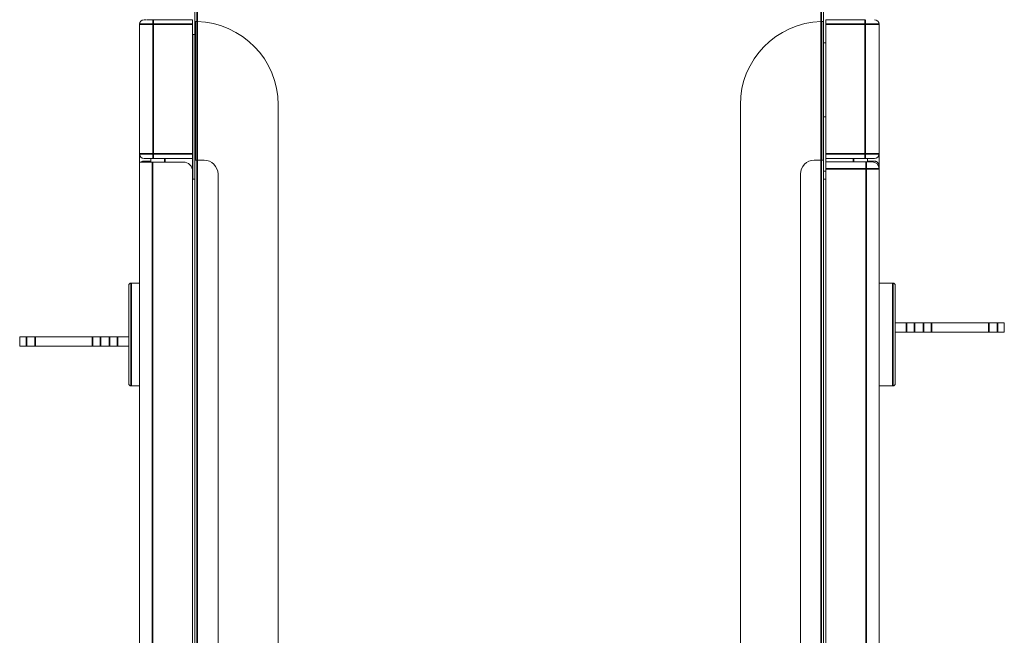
# Model space of a CAD drawing. Header units: millimetres. Extents: x 4 to 1188, y 1 to 840.
# Tile 22 of 256: x 305 to 333, y 224 to 241. Entities that reach past the tile are written whole.
import ezdxf

# ---------------------------------------------------------------- set-up
doc = ezdxf.new("R2010")
doc.units = ezdxf.units.MM
doc.layers.add('1', color=7, linetype='Continuous')

msp = doc.modelspace()

# ---------------------------------------------------------------- linework, layer by layer
at = {"layer": '1', "color": 154, "linetype": 'Continuous', "lineweight": 13}
for p, q in [((309.6316, 241.3118), (309.6316, 247.3651)), ((327.7649, 247.3651), (327.7649, 241.3118)), ((308.0316, 241.2318), (308.0316, 237.4985)), ((308.1649, 241.3651), (308.2316, 241.3651)), ((308.2552, 241.3651), (308.4316, 241.3651)), ((309.5649, 241.3651), (308.4316, 241.3651)), ((309.5649, 241.2318), (309.5649, 241.3651)), ((309.5649, 237.4985), (309.5649, 241.2318)), ((309.6983, 241.3118), (309.6316, 241.3118)), ((309.6316, 241.3117), (309.6316, 237.3117)), ((309.6449, 241.3118), (309.6449, 237.3118)), ((309.6983, 241.3118), (309.6983, 241.3109)), ((327.7649, 241.3118), (327.6983, 241.3118)), ((327.6983, 241.3109), (327.6983, 241.3118)), ((327.7516, 241.3118), (327.7516, 237.3118)), ((327.7649, 237.3117), (327.7649, 241.3117)), ((327.8316, 241.2318), (327.8316, 241.3651)), ((327.8316, 241.3651), (328.9649, 241.3651)), ((327.8316, 237.4985), (327.8316, 241.2318)), ((329.3649, 241.2318), (329.3649, 237.4985)), ((309.5716, 240.9403), (309.6316, 240.9403)), ((309.5716, 240.9403), (309.5716, 236.764)), ((309.5716, 240.5651), (309.5649, 240.5651)), ((327.8316, 240.6985), (327.7649, 240.6985)), ((309.5716, 240.0551), (309.5649, 240.0551)), ((312.0316, 63.8185), (312.0316, 238.9118)), ((325.3649, 63.8185), (325.3649, 238.9118)), ((327.8316, 238.5651), (327.7649, 238.5651)), ((309.5716, 237.9618), (309.5649, 237.9618)), ((308.0316, 237.4985), (308.0316, 237.2585)), ((309.5649, 237.3651), (309.5649, 237.4985)), ((309.5649, 237.4285), (309.5716, 237.4285)), ((327.8316, 237.3651), (327.8316, 237.4985)), ((329.3649, 237.4985), (329.3649, 237.1522)), ((308.0316, 237.2585), (308.4049, 237.2585)), ((308.0316, 237.2585), (308.0316, 65.4585)), ((308.1649, 237.3651), (308.4316, 237.3651)), ((308.1649, 237.2851), (308.2316, 237.2851)), ((308.3649, 237.2851), (308.2316, 237.2851)), ((308.3649, 237.3651), (308.3649, 237.2585)), ((308.4049, 237.2585), (309.2983, 237.2585)), ((308.4316, 237.3651), (309.5649, 237.3651)), ((309.5649, 236.9918), (309.5649, 237.3651)), ((309.6316, 237.3118), (309.6983, 237.3118)), ((309.6316, 65.4185), (309.6316, 237.3118)), ((309.8983, 237.3118), (309.6983, 237.3118)), ((327.4983, 237.3118), (327.6983, 237.3118)), ((327.7649, 237.3118), (327.6983, 237.3118)), ((327.7649, 237.3118), (327.7649, 65.4185)), ((327.8316, 237.2651), (327.8316, 237.3651)), ((328.9649, 237.3651), (327.8316, 237.3651)), ((327.8316, 237.0651), (327.8316, 237.2651)), ((327.8316, 237.2651), (328.9916, 237.2651)), ((329.2316, 237.3651), (328.9649, 237.3651)), ((328.9916, 237.2651), (329.1649, 237.2651)), ((329.0316, 237.3651), (329.0316, 237.2651)), ((329.1649, 237.2851), (329.0316, 237.2851)), ((329.1649, 237.2851), (329.2316, 237.2851)), ((329.3649, 237.1518), (329.3649, 237.0651)), ((309.5716, 236.9918), (309.5649, 236.9918)), ((309.5649, 236.9918), (309.5649, 65.7251)), ((309.5649, 236.8985), (309.5716, 236.8985)), ((310.2983, 236.9118), (310.2983, 65.8185)), ((327.0983, 236.9118), (327.0983, 65.8185)), ((327.8316, 236.9985), (327.7649, 236.9985)), ((327.8316, 65.6651), (327.8316, 237.0651)), ((329.3649, 65.6651), (329.3649, 237.0651)), ((309.5649, 236.7651), (309.6316, 236.7651)), ((327.7649, 236.7651), (327.8316, 236.7651)), ((308.0316, 233.7685), (307.7916, 233.7685)), ((329.7649, 233.7685), (329.3649, 233.7685)), ((307.7249, 230.8685), (307.7249, 233.7018)), ((329.8316, 233.7018), (329.8316, 230.8685)), ((329.8315, 232.6185), (330.1576, 232.6185)), ((330.1576, 232.6185), (330.3886, 232.6185)), ((330.3886, 232.6185), (330.6503, 232.6185)), ((330.6503, 232.6185), (330.8812, 232.6185)), ((330.8812, 232.6185), (332.529, 232.6185)), ((332.529, 232.6185), (332.7812, 232.6185)), ((332.7812, 232.6185), (332.9783, 232.6185)), ((332.9783, 232.3518), (332.9783, 232.6185)), ((329.8315, 232.3518), (330.1576, 232.3518)), ((330.3886, 232.3518), (330.1576, 232.3518)), ((330.3886, 232.3518), (330.6503, 232.3518)), ((330.8812, 232.3518), (330.6503, 232.3518)), ((330.8812, 232.3518), (332.529, 232.3518)), ((332.7812, 232.3518), (332.529, 232.3518)), ((332.7812, 232.3518), (332.9783, 232.3518)), ((304.5783, 232.2185), (304.5783, 231.9518)), ((304.7753, 232.2185), (304.5783, 232.2185)), ((304.7753, 232.2185), (305.0275, 232.2185)), ((306.6753, 232.2185), (305.0275, 232.2185)), ((306.6753, 232.2185), (306.9062, 232.2185)), ((307.1679, 232.2185), (306.9062, 232.2185)), ((307.1679, 232.2185), (307.3989, 232.2185)), ((307.725, 232.2185), (307.3989, 232.2185)), ((304.7753, 231.9518), (304.5783, 231.9518)), ((305.0275, 231.9518), (304.7753, 231.9518)), ((306.6753, 231.9518), (305.0275, 231.9518)), ((306.9062, 231.9518), (306.6753, 231.9518)), ((307.1679, 231.9518), (306.9062, 231.9518)), ((307.3989, 231.9518), (307.1679, 231.9518)), ((307.725, 231.9518), (307.3989, 231.9518)), ((307.7916, 230.8018), (308.0316, 230.8018)), ((329.3649, 230.8018), (329.7649, 230.8018))]:
    msp.add_line(p, q, dxfattribs=at)
at = {"layer": '1', "color": 154, "linetype": 'Continuous', "lineweight": 35}
for p, q in [((309.6983, 247.3651), (309.6983, 241.3118)), ((327.6983, 241.3118), (327.6983, 247.3651)), ((308.0316, 241.2318), (308.4316, 241.2318)), ((308.4316, 241.2318), (308.4316, 241.3651)), ((308.4316, 237.4985), (308.4316, 241.2318)), ((308.4316, 241.2318), (309.5649, 241.2318)), ((309.6983, 241.3109), (309.6983, 237.3118)), ((327.6983, 241.3109), (327.6983, 237.3118)), ((328.9649, 241.2318), (327.8316, 241.2318)), ((328.9649, 241.2318), (328.9649, 241.3651)), ((328.9649, 237.4985), (328.9649, 241.2318)), ((329.3649, 241.2318), (328.9649, 241.2318)), ((308.0316, 237.4985), (308.4316, 237.4985)), ((309.5649, 237.4985), (308.4316, 237.4985)), ((308.4316, 237.3651), (308.4316, 237.4985)), ((327.8316, 237.4985), (328.9649, 237.4985)), ((328.9649, 237.3651), (328.9649, 237.4985)), ((329.3649, 237.4985), (328.9649, 237.4985)), ((308.2316, 237.2851), (308.2316, 237.2585)), ((308.4049, 237.2585), (308.4049, 65.4585)), ((308.7649, 237.2585), (308.7649, 237.3651)), ((309.6983, 237.3118), (309.6983, 65.4185)), ((327.6983, 65.4185), (327.6983, 237.3118)), ((328.6316, 237.2651), (328.6316, 237.3651)), ((328.9916, 237.2651), (328.9916, 237.0651)), ((329.1649, 237.2651), (329.1649, 237.2851)), ((328.9916, 237.0651), (327.8316, 237.0651)), ((328.9916, 65.6651), (328.9916, 237.0651)), ((329.3649, 237.0651), (328.9916, 237.0651)), ((307.7916, 230.8018), (307.7916, 233.7685)), ((329.7649, 233.7685), (329.7649, 230.8018)), ((330.1576, 232.3518), (330.1576, 232.6185)), ((330.3886, 232.6185), (330.3886, 232.3518)), ((330.6503, 232.3518), (330.6503, 232.6185)), ((330.8812, 232.6185), (330.8812, 232.3518)), ((332.529, 232.3518), (332.529, 232.6185)), ((332.7812, 232.6185), (332.7812, 232.3518)), ((304.7753, 231.9518), (304.7753, 232.2185)), ((305.0275, 232.2185), (305.0275, 231.9518)), ((306.6753, 231.9518), (306.6753, 232.2185)), ((306.9062, 232.2185), (306.9062, 231.9518)), ((307.1679, 231.9518), (307.1679, 232.2185)), ((307.3989, 232.2185), (307.3989, 231.9518))]:
    msp.add_line(p, q, dxfattribs=at)
at = {"layer": '1', "color": 154, "linetype": 'Continuous', "lineweight": 13}
for centre, radius, start, end in [((308.1649, 241.2318), 0.1333, 90, 180), ((309.6316, 238.9118), 2.4, 0, 88.40825), ((327.7649, 238.9118), 2.4, 91.59175, 180), ((329.2316, 241.2318), 0.1333, 0, 90), ((308.1649, 237.4985), 0.1333, 180, 270), ((329.2316, 237.4985), 0.1333, 270, 0), ((309.2983, 236.9918), 0.2667, 0, 90), ((309.8983, 236.9118), 0.4, 0, 90), ((327.4983, 236.9118), 0.4, 90, 180), ((329.1649, 237.0651), 0.2, 360, 90), ((307.7916, 233.7018), 0.0667, 90, 180), ((329.7649, 233.7018), 0.0667, 0, 90), ((307.7916, 230.8685), 0.0667, 180, 270), ((329.7649, 230.8685), 0.0667, 270, 0)]:
    msp.add_arc(centre, radius, start, end, dxfattribs=at)
for points, knots in [([(308.0855, 237.2589), (308.0859, 237.2592), (308.0863, 237.2595), (308.0886, 237.2612), (308.0905, 237.2624), (308.0963, 237.2662), (308.1003, 237.2686), (308.1089, 237.2729), (308.1133, 237.2749), (308.1204, 237.2775), (308.1228, 237.2783), (308.1277, 237.2799), (308.1302, 237.2806), (308.1378, 237.2825), (308.143, 237.2834), (308.1537, 237.2848), (308.1592, 237.2851), (308.1649, 237.2851)], [0, 0, 0, 0, 0.0204372, 0.0204372, 0.1094884, 0.1094884, 0.2875907, 0.2875907, 0.465693, 0.465693, 0.5547442, 0.5547442, 0.6437954, 0.6437954, 0.8218977, 0.8218977, 1, 1, 1, 1]), ([(329.2316, 237.2851), (329.2373, 237.2851), (329.2428, 237.2848), (329.2535, 237.2834), (329.2587, 237.2825), (329.2663, 237.2806), (329.2688, 237.2799), (329.2737, 237.2783), (329.2761, 237.2775), (329.2832, 237.2749), (329.2877, 237.2729), (329.2962, 237.2686), (329.3002, 237.2662), (329.306, 237.2624), (329.3079, 237.2612), (329.3116, 237.2585), (329.3134, 237.2571), (329.3221, 237.2501), (329.3282, 237.244), (329.339, 237.2313), (329.3436, 237.2246), (329.3495, 237.2142), (329.3513, 237.2107), (329.3546, 237.2035), (329.356, 237.1999), (329.3598, 237.1891), (329.3617, 237.1817), (329.3637, 237.1706), (329.3641, 237.1669), (329.3646, 237.1612), (329.3648, 237.1584), (329.3649, 237.1556), (329.3649, 237.1537), (329.3649, 237.1528), (329.3649, 237.1518)], [0, 0, 0, 0, 0.0625, 0.0625, 0.125, 0.125, 0.15625, 0.15625, 0.1875, 0.1875, 0.25, 0.25, 0.3125, 0.3125, 0.34375, 0.34375, 0.375, 0.375, 0.5, 0.5, 0.625, 0.625, 0.6875, 0.6875, 0.75, 0.75, 0.875, 0.875, 0.9375, 0.9375, 0.96875, 0.984375, 0.984375, 1, 1, 1, 1])]:
    msp.add_open_spline(points, degree=3, knots=knots, dxfattribs=at)

doc.saveas('drawing.dxf')
